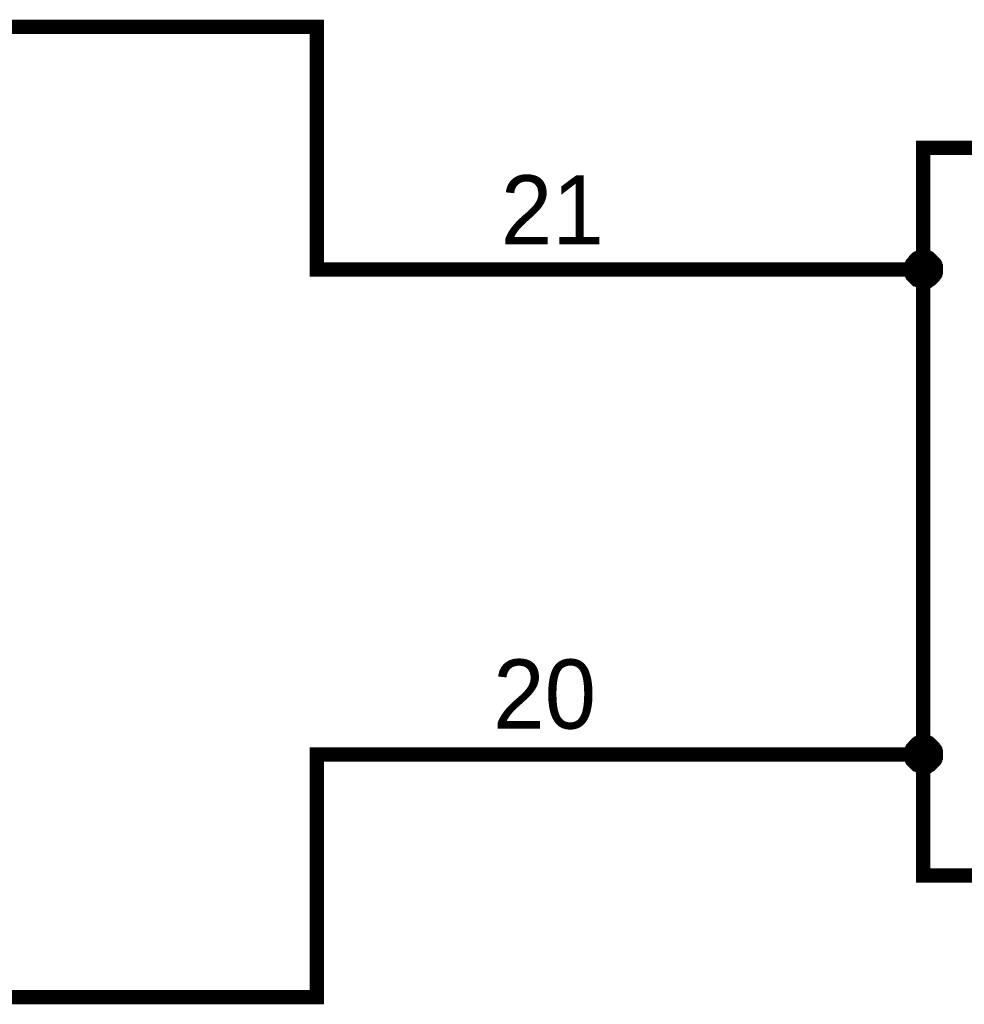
# Model space of a CAD drawing. Extents: x 0 to 17, y 0 to 11.
# Tile 26 of 29: x 7.555 to 8.334, y 8.194 to 9.006. Entities that reach past the tile are written whole.
import ezdxf

# ---------------------------------------------------------------- set-up
doc = ezdxf.new("R2010")
doc.units = 0
doc.layers.add('SHEET', color=255, linetype='CONTINUOUS')

msp = doc.modelspace()

# ---------------------------------------------------------------- linework, layer by layer
at = {"layer": 'SHEET'}
for points, const_width in [([(6.60033, 8.99968), (7.0003, 8.99968), (7.80025, 8.99968), (7.80025, 8.79968), (8.30001, 8.79968)], 0.0118), ([(8.29011, 8.79968), (8.29011, 8.80008), (8.29011, 8.80087), (8.29011, 8.80127), (8.29051, 8.80166), (8.29051, 8.80206), (8.29051, 8.80285), (8.29091, 8.80325), (8.29091, 8.80364), (8.2913, 8.80404), (8.2913, 8.80444), (8.2917, 8.80483), (8.2917, 8.80523), (8.29209, 8.80562), (8.29249, 8.80602), (8.29289, 8.80642), (8.29328, 8.80681), (8.29368, 8.80721), (8.29368, 8.8076), (8.29407, 8.808), (8.29447, 8.808), (8.29487, 8.8084), (8.29526, 8.80879), (8.29605, 8.80879), (8.29645, 8.80919), (8.29685, 8.80919), (8.29724, 8.80958), (8.29764, 8.80958), (8.29803, 8.80958), (8.29843, 8.80998), (8.29922, 8.80998), (8.29962, 8.80998), (8.30001, 8.80998)], 0.0118), ([(8.30001, 8.80998), (8.30001, 8.80998)], 0.0118), ([(8.30001, 8.80998), (8.30041, 8.80998), (8.3012, 8.80998), (8.3016, 8.80998), (8.30199, 8.80958), (8.30239, 8.80958), (8.30318, 8.80958), (8.30358, 8.80919), (8.30397, 8.80919), (8.30437, 8.80879), (8.30477, 8.80879), (8.30516, 8.8084), (8.30556, 8.808), (8.30595, 8.808), (8.30635, 8.8076), (8.30675, 8.80721), (8.30714, 8.80681), (8.30754, 8.80642), (8.30793, 8.80602), (8.30833, 8.80562), (8.30833, 8.80523), (8.30873, 8.80483), (8.30912, 8.80444), (8.30912, 8.80404), (8.30952, 8.80364), (8.30952, 8.80325), (8.30991, 8.80285), (8.30991, 8.80206), (8.30991, 8.80166), (8.31031, 8.80127), (8.31031, 8.80087), (8.31031, 8.80008), (8.31031, 8.79968)], 0.0118), ([(8.29011, 8.79968), (8.29011, 8.80008), (8.29011, 8.80087), (8.29011, 8.80127), (8.29051, 8.80166), (8.29051, 8.80206), (8.29051, 8.80285), (8.29091, 8.80325), (8.29091, 8.80364), (8.2913, 8.80404), (8.2913, 8.80444), (8.2917, 8.80483), (8.2917, 8.80523), (8.29209, 8.80562), (8.29249, 8.80602), (8.29289, 8.80642), (8.29328, 8.80681), (8.29368, 8.80721), (8.29368, 8.8076), (8.29407, 8.808), (8.29447, 8.808), (8.29487, 8.8084), (8.29526, 8.80879), (8.29605, 8.80879), (8.29645, 8.80919), (8.29685, 8.80919), (8.29724, 8.80958), (8.29764, 8.80958), (8.29803, 8.80958), (8.29843, 8.80998), (8.29922, 8.80998), (8.29962, 8.80998), (8.30001, 8.80998)], 0.0039), ([(8.30001, 8.80998), (8.30001, 8.80998)], 0.0039), ([(8.30001, 8.80998), (8.30041, 8.80998), (8.3012, 8.80998), (8.3016, 8.80998), (8.30199, 8.80958), (8.30239, 8.80958), (8.30318, 8.80958), (8.30358, 8.80919), (8.30397, 8.80919), (8.30437, 8.80879), (8.30477, 8.80879), (8.30516, 8.8084), (8.30556, 8.808), (8.30595, 8.808), (8.30635, 8.8076), (8.30675, 8.80721), (8.30714, 8.80681), (8.30754, 8.80642), (8.30793, 8.80602), (8.30833, 8.80562), (8.30833, 8.80523), (8.30873, 8.80483), (8.30912, 8.80444), (8.30912, 8.80404), (8.30952, 8.80364), (8.30952, 8.80325), (8.30991, 8.80285), (8.30991, 8.80206), (8.30991, 8.80166), (8.31031, 8.80127), (8.31031, 8.80087), (8.31031, 8.80008), (8.31031, 8.79968)], 0.0039), ([(8.30001, 8.78978), (8.29962, 8.78978), (8.29922, 8.78978), (8.29843, 8.78978), (8.29803, 8.79018), (8.29764, 8.79018), (8.29724, 8.79018), (8.29685, 8.79018), (8.29645, 8.79057), (8.29605, 8.79057), (8.29526, 8.79097), (8.29487, 8.79137), (8.29447, 8.79137), (8.29407, 8.79176), (8.29368, 8.79216), (8.29368, 8.79216), (8.29328, 8.79255), (8.29289, 8.79295), (8.29249, 8.79335), (8.29209, 8.79374), (8.2917, 8.79414), (8.2917, 8.79453), (8.2913, 8.79493), (8.2913, 8.79533), (8.29091, 8.79572), (8.29091, 8.79612), (8.29051, 8.79651), (8.29051, 8.79731), (8.29051, 8.7977), (8.29011, 8.7981), (8.29011, 8.7985), (8.29011, 8.79929), (8.29011, 8.79968)], 0.0118), ([(8.29011, 8.79968), (8.29011, 8.79968)], 0.0118), ([(8.30001, 8.78978), (8.29962, 8.78978), (8.29922, 8.78978), (8.29843, 8.78978), (8.29803, 8.79018), (8.29764, 8.79018), (8.29724, 8.79018), (8.29685, 8.79018), (8.29645, 8.79057), (8.29605, 8.79057), (8.29526, 8.79097), (8.29487, 8.79137), (8.29447, 8.79137), (8.29407, 8.79176), (8.29368, 8.79216), (8.29368, 8.79216), (8.29328, 8.79255), (8.29289, 8.79295), (8.29249, 8.79335), (8.29209, 8.79374), (8.2917, 8.79414), (8.2917, 8.79453), (8.2913, 8.79493), (8.2913, 8.79533), (8.29091, 8.79572), (8.29091, 8.79612), (8.29051, 8.79651), (8.29051, 8.79731), (8.29051, 8.7977), (8.29011, 8.7981), (8.29011, 8.7985), (8.29011, 8.79929), (8.29011, 8.79968)], 0.0039), ([(8.29011, 8.79968), (8.29011, 8.79968)], 0.0039), ([(8.31031, 8.79968), (8.31031, 8.79929), (8.31031, 8.7985), (8.31031, 8.7981), (8.30991, 8.7977), (8.30991, 8.79731), (8.30991, 8.79651), (8.30952, 8.79612), (8.30952, 8.79572), (8.30912, 8.79533), (8.30912, 8.79493), (8.30873, 8.79453), (8.30833, 8.79414), (8.30833, 8.79374), (8.30793, 8.79335), (8.30754, 8.79295), (8.30714, 8.79255), (8.30675, 8.79216), (8.30635, 8.79216), (8.30595, 8.79176), (8.30556, 8.79137), (8.30516, 8.79137), (8.30477, 8.79097), (8.30437, 8.79057), (8.30397, 8.79057), (8.30358, 8.79018), (8.30318, 8.79018), (8.30239, 8.79018), (8.30199, 8.79018), (8.3016, 8.78978), (8.3012, 8.78978), (8.30041, 8.78978), (8.30001, 8.78978)], 0.0118), ([(8.31031, 8.79968), (8.31031, 8.79929), (8.31031, 8.7985), (8.31031, 8.7981), (8.30991, 8.7977), (8.30991, 8.79731), (8.30991, 8.79651), (8.30952, 8.79612), (8.30952, 8.79572), (8.30912, 8.79533), (8.30912, 8.79493), (8.30873, 8.79453), (8.30833, 8.79414), (8.30833, 8.79374), (8.30793, 8.79335), (8.30754, 8.79295), (8.30714, 8.79255), (8.30675, 8.79216), (8.30635, 8.79216), (8.30595, 8.79176), (8.30556, 8.79137), (8.30516, 8.79137), (8.30477, 8.79097), (8.30437, 8.79057), (8.30397, 8.79057), (8.30358, 8.79018), (8.30318, 8.79018), (8.30239, 8.79018), (8.30199, 8.79018), (8.3016, 8.78978), (8.3012, 8.78978), (8.30041, 8.78978), (8.30001, 8.78978)], 0.0039), ([(8.31031, 8.79968), (8.31031, 8.79968), (8.31031, 8.79968), (8.31031, 8.79968), (8.31031, 8.79968), (8.31031, 8.79968), (8.31031, 8.79968), (8.31031, 8.79968), (8.31031, 8.79968), (8.31031, 8.79968), (8.31031, 8.79968), (8.31031, 8.79968), (8.31031, 8.79968), (8.31031, 8.79968), (8.31031, 8.79968), (8.31031, 8.79968), (8.31031, 8.79968), (8.31031, 8.79968), (8.31031, 8.79968), (8.31031, 8.79968), (8.31031, 8.79968), (8.31031, 8.79968), (8.31031, 8.79968), (8.31031, 8.79968), (8.31031, 8.79968), (8.31031, 8.79968), (8.31031, 8.79968), (8.31031, 8.79968), (8.31031, 8.79968), (8.31031, 8.79968), (8.31031, 8.79968), (8.31031, 8.79968), (8.31031, 8.79968)], 0.0118), ([(8.31031, 8.79968), (8.31031, 8.79968)], 0.0118), ([(8.31031, 8.79968), (8.31031, 8.79968), (8.31031, 8.79968), (8.31031, 8.79968), (8.31031, 8.79968), (8.31031, 8.79968), (8.31031, 8.79968), (8.31031, 8.79968), (8.31031, 8.79968), (8.31031, 8.79968), (8.31031, 8.79968), (8.31031, 8.79968), (8.31031, 8.79968), (8.31031, 8.79968), (8.31031, 8.79968), (8.31031, 8.79968), (8.31031, 8.79968), (8.31031, 8.79968), (8.31031, 8.79968), (8.31031, 8.79968), (8.31031, 8.79968), (8.31031, 8.79968), (8.31031, 8.79968), (8.31031, 8.79968), (8.31031, 8.79968), (8.31031, 8.79968), (8.31031, 8.79968), (8.31031, 8.79968), (8.31031, 8.79968), (8.31031, 8.79968), (8.31031, 8.79968), (8.31031, 8.79968), (8.31031, 8.79968)], 0.0039), ([(8.31031, 8.79968), (8.31031, 8.79968)], 0.0039), ([(8.29011, 8.3997), (8.29011, 8.40009), (8.29011, 8.40089), (8.29011, 8.40128), (8.29051, 8.40168), (8.29051, 8.40207), (8.29051, 8.40287), (8.29091, 8.40326), (8.29091, 8.40366), (8.2913, 8.40405), (8.2913, 8.40445), (8.2917, 8.40485), (8.2917, 8.40524), (8.29209, 8.40564), (8.29249, 8.40603), (8.29289, 8.40643), (8.29328, 8.40683), (8.29368, 8.40722), (8.29368, 8.40762), (8.29407, 8.40801), (8.29447, 8.40801), (8.29487, 8.40841), (8.29526, 8.40881), (8.29605, 8.40881), (8.29645, 8.4092), (8.29685, 8.4092), (8.29724, 8.4096), (8.29764, 8.4096), (8.29803, 8.4096), (8.29843, 8.40999), (8.29922, 8.40999), (8.29962, 8.40999), (8.30001, 8.40999)], 0.0118), ([(8.29011, 8.3997), (8.29011, 8.40009), (8.29011, 8.40089), (8.29011, 8.40128), (8.29051, 8.40168), (8.29051, 8.40207), (8.29051, 8.40287), (8.29091, 8.40326), (8.29091, 8.40366), (8.2913, 8.40405), (8.2913, 8.40445), (8.2917, 8.40485), (8.2917, 8.40524), (8.29209, 8.40564), (8.29249, 8.40603), (8.29289, 8.40643), (8.29328, 8.40683), (8.29368, 8.40722), (8.29368, 8.40762), (8.29407, 8.40801), (8.29447, 8.40801), (8.29487, 8.40841), (8.29526, 8.40881), (8.29605, 8.40881), (8.29645, 8.4092), (8.29685, 8.4092), (8.29724, 8.4096), (8.29764, 8.4096), (8.29803, 8.4096), (8.29843, 8.40999), (8.29922, 8.40999), (8.29962, 8.40999), (8.30001, 8.40999)], 0.0039), ([(8.30001, 8.40999), (8.30001, 8.40999)], 0.0118), ([(8.30001, 8.40999), (8.30041, 8.40999), (8.3012, 8.40999), (8.3016, 8.40999), (8.30199, 8.4096), (8.30239, 8.4096), (8.30318, 8.4096), (8.30358, 8.4092), (8.30397, 8.4092), (8.30437, 8.40881), (8.30477, 8.40881), (8.30516, 8.40841), (8.30556, 8.40801), (8.30595, 8.40801), (8.30635, 8.40762), (8.30675, 8.40722), (8.30714, 8.40683), (8.30754, 8.40643), (8.30793, 8.40603), (8.30833, 8.40564), (8.30833, 8.40524), (8.30873, 8.40485), (8.30912, 8.40445), (8.30912, 8.40405), (8.30952, 8.40366), (8.30952, 8.40326), (8.30991, 8.40287), (8.30991, 8.40207), (8.30991, 8.40168), (8.31031, 8.40128), (8.31031, 8.40089), (8.31031, 8.40009), (8.31031, 8.3997)], 0.0118), ([(8.30001, 8.40999), (8.30001, 8.40999)], 0.0039), ([(8.30001, 8.40999), (8.30041, 8.40999), (8.3012, 8.40999), (8.3016, 8.40999), (8.30199, 8.4096), (8.30239, 8.4096), (8.30318, 8.4096), (8.30358, 8.4092), (8.30397, 8.4092), (8.30437, 8.40881), (8.30477, 8.40881), (8.30516, 8.40841), (8.30556, 8.40801), (8.30595, 8.40801), (8.30635, 8.40762), (8.30675, 8.40722), (8.30714, 8.40683), (8.30754, 8.40643), (8.30793, 8.40603), (8.30833, 8.40564), (8.30833, 8.40524), (8.30873, 8.40485), (8.30912, 8.40445), (8.30912, 8.40405), (8.30952, 8.40366), (8.30952, 8.40326), (8.30991, 8.40287), (8.30991, 8.40207), (8.30991, 8.40168), (8.31031, 8.40128), (8.31031, 8.40089), (8.31031, 8.40009), (8.31031, 8.3997)], 0.0039), ([(6.60033, 8.1997), (7.0003, 8.1997), (7.80025, 8.1997), (7.80025, 8.3997), (8.30001, 8.3997)], 0.0118), ([(8.30001, 8.3898), (8.29962, 8.3898), (8.29922, 8.3898), (8.29843, 8.3898), (8.29803, 8.39019), (8.29764, 8.39019), (8.29724, 8.39019), (8.29685, 8.39019), (8.29645, 8.39059), (8.29605, 8.39059), (8.29526, 8.39099), (8.29487, 8.39138), (8.29447, 8.39138), (8.29407, 8.39178), (8.29368, 8.39217), (8.29368, 8.39217), (8.29328, 8.39257), (8.29289, 8.39297), (8.29249, 8.39336), (8.29209, 8.39376), (8.2917, 8.39415), (8.2917, 8.39455), (8.2913, 8.39495), (8.2913, 8.39534), (8.29091, 8.39574), (8.29091, 8.39613), (8.29051, 8.39653), (8.29051, 8.39732), (8.29051, 8.39772), (8.29011, 8.39811), (8.29011, 8.39851), (8.29011, 8.3993), (8.29011, 8.3997)], 0.0118), ([(8.29011, 8.3997), (8.29011, 8.3997)], 0.0118), ([(8.31031, 8.3997), (8.31031, 8.3993), (8.31031, 8.39851), (8.31031, 8.39811), (8.30991, 8.39772), (8.30991, 8.39732), (8.30991, 8.39653), (8.30952, 8.39613), (8.30952, 8.39574), (8.30912, 8.39534), (8.30912, 8.39495), (8.30873, 8.39455), (8.30833, 8.39415), (8.30833, 8.39376), (8.30793, 8.39336), (8.30754, 8.39297), (8.30714, 8.39257), (8.30675, 8.39217), (8.30635, 8.39217), (8.30595, 8.39178), (8.30556, 8.39138), (8.30516, 8.39138), (8.30477, 8.39099), (8.30437, 8.39059), (8.30397, 8.39059), (8.30358, 8.39019), (8.30318, 8.39019), (8.30239, 8.39019), (8.30199, 8.39019), (8.3016, 8.3898), (8.3012, 8.3898), (8.30041, 8.3898), (8.30001, 8.3898)], 0.0118), ([(8.31031, 8.3997), (8.31031, 8.3997), (8.31031, 8.3997), (8.31031, 8.3997), (8.31031, 8.3997), (8.31031, 8.3997), (8.31031, 8.3997), (8.31031, 8.3997), (8.31031, 8.3997), (8.31031, 8.3997), (8.31031, 8.3997), (8.31031, 8.3997), (8.31031, 8.3997), (8.31031, 8.3997), (8.31031, 8.3997), (8.31031, 8.3997), (8.31031, 8.3997), (8.31031, 8.3997), (8.31031, 8.3997), (8.31031, 8.3997), (8.31031, 8.3997), (8.31031, 8.3997), (8.31031, 8.3997), (8.31031, 8.3997), (8.31031, 8.3997), (8.31031, 8.3997), (8.31031, 8.3997), (8.31031, 8.3997), (8.31031, 8.3997), (8.31031, 8.3997), (8.31031, 8.3997), (8.31031, 8.3997), (8.31031, 8.3997)], 0.0118), ([(8.31031, 8.3997), (8.31031, 8.3997)], 0.0118), ([(8.30001, 8.3898), (8.29962, 8.3898), (8.29922, 8.3898), (8.29843, 8.3898), (8.29803, 8.39019), (8.29764, 8.39019), (8.29724, 8.39019), (8.29685, 8.39019), (8.29645, 8.39059), (8.29605, 8.39059), (8.29526, 8.39099), (8.29487, 8.39138), (8.29447, 8.39138), (8.29407, 8.39178), (8.29368, 8.39217), (8.29368, 8.39217), (8.29328, 8.39257), (8.29289, 8.39297), (8.29249, 8.39336), (8.29209, 8.39376), (8.2917, 8.39415), (8.2917, 8.39455), (8.2913, 8.39495), (8.2913, 8.39534), (8.29091, 8.39574), (8.29091, 8.39613), (8.29051, 8.39653), (8.29051, 8.39732), (8.29051, 8.39772), (8.29011, 8.39811), (8.29011, 8.39851), (8.29011, 8.3993), (8.29011, 8.3997)], 0.0039), ([(8.29011, 8.3997), (8.29011, 8.3997)], 0.0039), ([(8.31031, 8.3997), (8.31031, 8.3993), (8.31031, 8.39851), (8.31031, 8.39811), (8.30991, 8.39772), (8.30991, 8.39732), (8.30991, 8.39653), (8.30952, 8.39613), (8.30952, 8.39574), (8.30912, 8.39534), (8.30912, 8.39495), (8.30873, 8.39455), (8.30833, 8.39415), (8.30833, 8.39376), (8.30793, 8.39336), (8.30754, 8.39297), (8.30714, 8.39257), (8.30675, 8.39217), (8.30635, 8.39217), (8.30595, 8.39178), (8.30556, 8.39138), (8.30516, 8.39138), (8.30477, 8.39099), (8.30437, 8.39059), (8.30397, 8.39059), (8.30358, 8.39019), (8.30318, 8.39019), (8.30239, 8.39019), (8.30199, 8.39019), (8.3016, 8.3898), (8.3012, 8.3898), (8.30041, 8.3898), (8.30001, 8.3898)], 0.0039), ([(8.31031, 8.3997), (8.31031, 8.3997), (8.31031, 8.3997), (8.31031, 8.3997), (8.31031, 8.3997), (8.31031, 8.3997), (8.31031, 8.3997), (8.31031, 8.3997), (8.31031, 8.3997), (8.31031, 8.3997), (8.31031, 8.3997), (8.31031, 8.3997), (8.31031, 8.3997), (8.31031, 8.3997), (8.31031, 8.3997), (8.31031, 8.3997), (8.31031, 8.3997), (8.31031, 8.3997), (8.31031, 8.3997), (8.31031, 8.3997), (8.31031, 8.3997), (8.31031, 8.3997), (8.31031, 8.3997), (8.31031, 8.3997), (8.31031, 8.3997), (8.31031, 8.3997), (8.31031, 8.3997), (8.31031, 8.3997), (8.31031, 8.3997), (8.31031, 8.3997), (8.31031, 8.3997), (8.31031, 8.3997), (8.31031, 8.3997)], 0.0039), ([(8.31031, 8.3997), (8.31031, 8.3997)], 0.0039)]:
    msp.add_lwpolyline(points, dxfattribs=dict(at, const_width=const_width))
for const_width in [0.0118, 0.0039]:
    msp.add_lwpolyline([(8.30001, 8.89988), (8.90037, 8.89988), (8.95027, 8.8872), (8.98749, 8.84998), (9.00016, 8.79968), (9.00016, 8.67494), (9.02511, 8.63296), (9.07501, 8.59969), (9.02511, 8.56642), (9.00016, 8.52484), (9.00016, 8.3997), (8.98749, 8.3498), (8.95027, 8.31218), (8.90037, 8.2999), (8.30001, 8.2999), (8.30001, 8.89988)], close=True, dxfattribs=dict(at, const_width=const_width))

# ---------------------------------------------------------------- texts
for s, p in [('21', (7.95192, 8.82028)), ('20', (7.94558, 8.42108))]:
    msp.add_text(s, height=0.057028, dxfattribs=at).set_placement(p)

doc.saveas('drawing.dxf')
